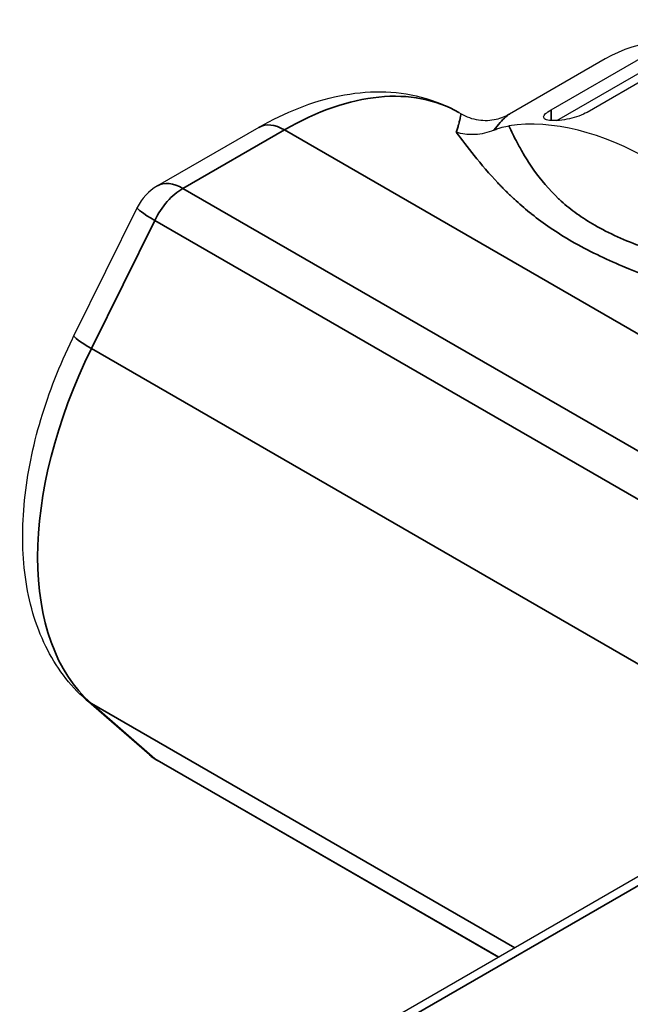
# Model space of a CAD drawing. Header units: millimetres. Extents: x 399 to 6076, y -1991 to 1602.
# Tile 15 of 256: x 2084 to 2096, y 773 to 792. Entities that reach past the tile are written whole.
import ezdxf

# ---------------------------------------------------------------- set-up
doc = ezdxf.new("R2010")
doc.units = ezdxf.units.MM
doc.layers.add('可見 (ISO)', color=7, linetype='Continuous', lineweight=25)
doc.layers.add('窄部可見 (ISO)', color=7, linetype='Continuous', lineweight=35)

msp = doc.modelspace()

# ---------------------------------------------------------------- linework, layer by layer
at = {"layer": '可見 (ISO)'}
for p, q in [((2095.697, 791.443), (2093.823, 790.361)), ((2094.638, 790.445), (2096.477, 791.507)), ((2097.184, 791.456), (2095.346, 790.394)), ((2094.753, 790.233), (2096.477, 791.228)), ((2092.831, 790.39), (2092.875, 790.364)), ((2088.906, 790.1), (2086.913, 788.95)), ((2093.729, 788.87), (2093.729, 788.87)), ((2086.516, 788.526), (2085.274, 786.01)), ((2118.82, 788.36), (2085.073, 768.877)), ((2086.756, 777.777), (2085.514, 778.859)), ((2086.913, 777.665), (2093.603, 773.802))]:
    msp.add_line(p, q, dxfattribs=at)
for centre, start, end in [((2087.413, 788.084), 120, 153.7315), ((2087.413, 778.531), 228.9294, 240)]:
    msp.add_arc(centre, 1, start, end, dxfattribs=at)
for centre, major_axis, start_param, end_param in [((2099.447, 784.948), (-3.75, 6.495), 4.195176, 6.283185), ((2096.618, 783.315), (-3.75, 6.495), 4.939735, 6.05584), ((2099.447, 784.948), (3.6, -6.235), 3.853689, 3.853695)]:
    msp.add_ellipse(centre, major_axis=major_axis, ratio=0.57735, start_param=start_param, end_param=end_param, dxfattribs=at)
for points, knots in [([(2088.906, 790.1), (2089.162, 790.248), (2089.422, 790.375), (2089.95, 790.583), (2090.217, 790.664), (2090.755, 790.773), (2091.026, 790.801), (2091.564, 790.795), (2091.831, 790.761), (2092.349, 790.625), (2092.599, 790.524), (2092.831, 790.39)], [1.5707963, 1.5707963, 1.5707963, 1.5707963, 1.727876, 1.727876, 1.8849556, 1.8849556, 2.0420352, 2.0420352, 2.1991149, 2.1991149, 2.3561945, 2.3561945, 2.3561945, 2.3561945]), ([(2095.346, 790.394), (2095.301, 790.369), (2095.246, 790.343), (2095.125, 790.299), (2095.059, 790.281), (2094.933, 790.253), (2094.864, 790.242), (2094.739, 790.231), (2094.683, 790.23), (2094.593, 790.237), (2094.554, 790.245), (2094.503, 790.269), (2094.491, 790.286), (2094.493, 790.323), (2094.506, 790.345), (2094.556, 790.393), (2094.594, 790.42), (2094.638, 790.445)], [0.1577208, 0.1577208, 0.1577208, 0.1577208, 0.1764547, 0.1764547, 0.1951885, 0.1951885, 0.2155952, 0.2155952, 0.2360018, 0.2360018, 0.2569247, 0.2569247, 0.2778476, 0.2778476, 0.2966445, 0.2966445, 0.3154415, 0.3154415, 0.3154415, 0.3154415]), ([(2092.875, 790.364), (2092.975, 790.306), (2093.093, 790.264), (2093.331, 790.229), (2093.454, 790.235), (2093.663, 790.282), (2093.753, 790.321), (2093.823, 790.361)], [0, 0, 0, 0, 0.0438111, 0.0438111, 0.0871718, 0.0871718, 0.1274478, 0.1274478, 0.1274478, 0.1274478]), ([(2093.512, 790.043), (2093.397, 789.993), (2093.274, 789.964), (2093.039, 789.952), (2092.929, 789.963), (2092.808, 789.995), (2092.793, 789.999), (2092.778, 790.004)], [0.00000157, 0.00000157, 0.00000157, 0.00000157, 0.03773377, 0.03773377, 0.07068367, 0.07068367, 0.07542641, 0.07542641, 0.07542641, 0.07542641]), ([(2093.512, 790.043), (2093.541, 790.055), (2093.569, 790.066), (2093.625, 790.086), (2093.653, 790.095), (2093.727, 790.116), (2093.771, 790.125), (2093.81, 790.131)], [0.0000014, 0.0000014, 0.0000014, 0.0000014, 0.00932853, 0.00932853, 0.01959272, 0.01959272, 0.03886697, 0.03886697, 0.03886697, 0.03886697]), ([(2085.514, 778.859), (2085.182, 779.148), (2084.917, 779.509), (2084.518, 780.325), (2084.388, 780.784), (2084.256, 781.749), (2084.253, 782.257), (2084.359, 783.298), (2084.467, 783.832), (2084.784, 784.898), (2084.993, 785.43), (2085.254, 785.968), (2085.264, 785.989), (2085.274, 786.01)], [5.610275, 5.610275, 5.610275, 5.610275, 5.868523, 5.868523, 6.137687, 6.137687, 6.406852, 6.406852, 6.676016, 6.676016, 6.94518, 6.94518, 6.956096, 6.956096, 6.956096, 6.956096])]:
    msp.add_open_spline(points, degree=3, knots=knots, dxfattribs=at)
at = {"layer": '窄部可見 (ISO)'}
for p, q in [((2094.638, 790.445), (2094.638, 790.233)), ((2087.413, 788.9), (2089.406, 790.051)), ((2089.406, 790.051), (2101.285, 783.192)), ((2093.223, 789.432), (2093.223, 789.432)), ((2099.292, 782.041), (2087.413, 788.9)), ((2093.687, 788.912), (2093.687, 788.912)), ((2118.963, 788.267), (2085.329, 768.848)), ((2085.618, 785.757), (2086.86, 788.273)), ((2086.86, 788.273), (2098.739, 781.415)), ((2097.497, 778.898), (2085.618, 785.757)), ((2085.618, 778.785), (2086.86, 777.702)), ((2093.926, 773.988), (2085.618, 778.785)), ((2086.86, 777.702), (2093.61, 773.805))]:
    msp.add_line(p, q, dxfattribs=at)
for centre, major_axis, ratio, start_param, end_param in [((2089.406, 784.458), (3.425, 5.932), 0.57735, 0, 0.785398), ((2089.406, 789.234), (-0.5, 0.866), 0.57735, 5.497787, 6.283185), ((2087.413, 788.084), (-0.5, -0.866), 0.57735, 3.926991, 4.824876), ((2087.413, 788.084), (-0.5, 0.866), 0.57735, 5.497787, 6.283185), ((2087.413, 788.084), (-0.897, 0.443), 0.091652, 0, 0.952325), ((2086.171, 785.567), (-0.897, 0.443), 0.091652, 0, 0.952325), ((2089.406, 784.458), (-3.425, -5.932), 0.57735, 4.824876, 6.170698), ((2086.171, 779.613), (-0.657, -0.754), 0.811336, 0, 0.157432), ((2087.413, 778.531), (-0.657, -0.754), 0.811336, 0, 0.157432), ((2087.413, 778.531), (-0.5, -0.866), 0.57735, 6.170698, 6.283185)]:
    msp.add_ellipse(centre, major_axis=major_axis, ratio=ratio, start_param=start_param, end_param=end_param, dxfattribs=at)
for points, knots in [([(2092.778, 790.004), (2092.785, 790.026), (2092.793, 790.052), (2092.801, 790.079), (2092.809, 790.102), (2092.816, 790.127), (2092.823, 790.152), (2092.823, 790.154), (2092.824, 790.156), (2092.824, 790.158), (2092.825, 790.16), (2092.825, 790.161), (2092.826, 790.163), (2092.835, 790.198), (2092.841, 790.222), (2092.845, 790.24), (2092.848, 790.25), (2092.849, 790.257), (2092.851, 790.263), (2092.851, 790.266), (2092.852, 790.269), (2092.853, 790.272), (2092.853, 790.273), (2092.853, 790.274), (2092.853, 790.275), (2092.854, 790.276), (2092.854, 790.276), (2092.854, 790.277), (2092.854, 790.277), (2092.854, 790.277), (2092.854, 790.277), (2092.854, 790.278), (2092.854, 790.278), (2092.854, 790.278), (2092.854, 790.278), (2092.854, 790.278), (2092.854, 790.278), (2092.854, 790.278), (2092.854, 790.278), (2092.854, 790.278), (2092.869, 790.343), (2092.873, 790.365), (2092.875, 790.364)], [0.0000044, 0.0000044, 0.0000044, 0.0000044, 0.125, 0.125, 0.125, 0.234375, 0.234375, 0.234375, 0.2421875, 0.2421875, 0.2421875, 0.25, 0.25, 0.25, 0.375, 0.375, 0.375, 0.4375, 0.4375, 0.4375, 0.46875, 0.46875, 0.46875, 0.484375, 0.484375, 0.484375, 0.4921875, 0.4921875, 0.4921875, 0.4960937, 0.4960937, 0.4960937, 0.4980469, 0.4980469, 0.4980469, 0.4990234, 0.4990234, 0.4990234, 0.5, 0.5, 0.5, 0.9550618, 0.9550618, 0.9550618, 0.9550618]), ([(2093.823, 790.361), (2093.799, 790.347), (2093.774, 790.328), (2093.679, 790.244), (2093.602, 790.154), (2093.512, 790.043)], [0.3031696, 0.3031696, 0.3031696, 0.3031696, 0.5, 0.5, 1, 1, 1, 1]), ([(2099.521, 786.11), (2099.128, 786.255), (2098.751, 786.386), (2098.394, 786.51), (2098.351, 786.525), (2098.309, 786.54), (2098.266, 786.554), (2097.894, 786.683), (2097.543, 786.803), (2097.214, 786.921), (2097.193, 786.928), (2097.176, 786.934), (2097.152, 786.943), (2096.972, 787.007), (2096.798, 787.071), (2096.632, 787.135), (2096.61, 787.143), (2096.589, 787.151), (2096.567, 787.16), (2096.474, 787.196), (2096.384, 787.231), (2096.295, 787.267), (2096.251, 787.285), (2096.207, 787.303), (2096.164, 787.321), (2096.143, 787.33), (2096.122, 787.339), (2096.1, 787.348), (2096.091, 787.352), (2096.082, 787.356), (2096.072, 787.36), (2096.061, 787.364), (2096.049, 787.369), (2096.037, 787.375), (2095.864, 787.449), (2095.7, 787.523), (2095.543, 787.6), (2095.369, 787.685), (2095.204, 787.772), (2095.048, 787.861), (2094.899, 787.947), (2094.758, 788.036), (2094.622, 788.128), (2094.496, 788.214), (2094.375, 788.303), (2094.261, 788.394), (2094.253, 788.4), (2094.245, 788.406), (2094.238, 788.412), (2094.231, 788.418), (2094.223, 788.424), (2094.216, 788.429), (2094.113, 788.513), (2094.014, 788.599), (2093.918, 788.688), (2093.867, 788.735), (2093.817, 788.783), (2093.767, 788.831), (2093.743, 788.856), (2093.719, 788.88), (2093.694, 788.904), (2093.682, 788.917), (2093.67, 788.929), (2093.659, 788.941), (2093.653, 788.948), (2093.647, 788.954), (2093.641, 788.96), (2093.635, 788.966), (2093.628, 788.973), (2093.623, 788.978), (2093.614, 788.988), (2093.605, 788.998), (2093.596, 789.007), (2093.428, 789.185), (2093.273, 789.368), (2093.128, 789.55), (2093.004, 789.704), (2092.888, 789.857), (2092.778, 790.004)], [0, 0, 0, 0, 0.1116886, 0.1116886, 0.1116886, 0.125, 0.125, 0.125, 0.242665, 0.242665, 0.242665, 0.25, 0.25, 0.25, 0.3053357, 0.3053357, 0.3053357, 0.3125, 0.3125, 0.3125, 0.34375, 0.34375, 0.34375, 0.359375, 0.359375, 0.359375, 0.3671875, 0.3671875, 0.3671875, 0.3707055, 0.3707055, 0.3707055, 0.375, 0.375, 0.375, 0.4341824, 0.4341824, 0.4341824, 0.4997294, 0.4997294, 0.4997294, 0.5625, 0.5625, 0.5625, 0.6210938, 0.6210938, 0.6210938, 0.625, 0.625, 0.625, 0.6291113, 0.6291113, 0.6291113, 0.6875, 0.6875, 0.6875, 0.71875, 0.71875, 0.71875, 0.734375, 0.734375, 0.734375, 0.7421875, 0.7421875, 0.7421875, 0.7460937, 0.7460937, 0.7460937, 0.75, 0.75, 0.75, 0.7570871, 0.7570871, 0.7570871, 0.8883889, 0.8883889, 0.8883889, 1, 1, 1, 1]), ([(2093.81, 790.131), (2093.861, 790.02), (2093.915, 789.91), (2093.972, 789.802), (2094.009, 789.733), (2094.047, 789.664), (2094.093, 789.585), (2094.158, 789.473), (2094.228, 789.363), (2094.303, 789.257), (2094.43, 789.078), (2094.6, 788.873), (2094.787, 788.698), (2094.804, 788.682), (2094.819, 788.668), (2094.838, 788.65), (2094.934, 788.564), (2095.037, 788.481), (2095.146, 788.403), (2095.255, 788.324), (2095.373, 788.248), (2095.496, 788.178), (2095.633, 788.099), (2095.78, 788.024), (2095.939, 787.952), (2096.093, 787.882), (2096.266, 787.813), (2096.426, 787.754), (2096.59, 787.693), (2096.766, 787.634), (2096.952, 787.575), (2097.136, 787.518), (2097.329, 787.461), (2097.508, 787.41), (2097.733, 787.346), (2097.974, 787.281), (2098.231, 787.212), (2098.384, 787.171), (2098.515, 787.136), (2098.656, 787.099), (2098.898, 787.034), (2099.155, 786.964), (2099.427, 786.888)], [0.0000001, 0.0000001, 0.0000001, 0.0000001, 0.0877818, 0.0877818, 0.0877818, 0.1444839, 0.1444839, 0.1444839, 0.2252965, 0.2252965, 0.2252965, 0.3626099, 0.3626099, 0.3626099, 0.375, 0.375, 0.375, 0.4375, 0.4375, 0.4375, 0.4999583, 0.4999583, 0.4999583, 0.5694653, 0.5694653, 0.5694653, 0.6372075, 0.6372075, 0.6372075, 0.7065275, 0.7065275, 0.7065275, 0.7748313, 0.7748313, 0.7748313, 0.8607276, 0.8607276, 0.8607276, 0.9119693, 0.9119693, 0.9119693, 0.9999999, 0.9999999, 0.9999999, 0.9999999])]:
    msp.add_open_spline(points, degree=3, knots=knots, dxfattribs=at)

doc.saveas('drawing.dxf')
